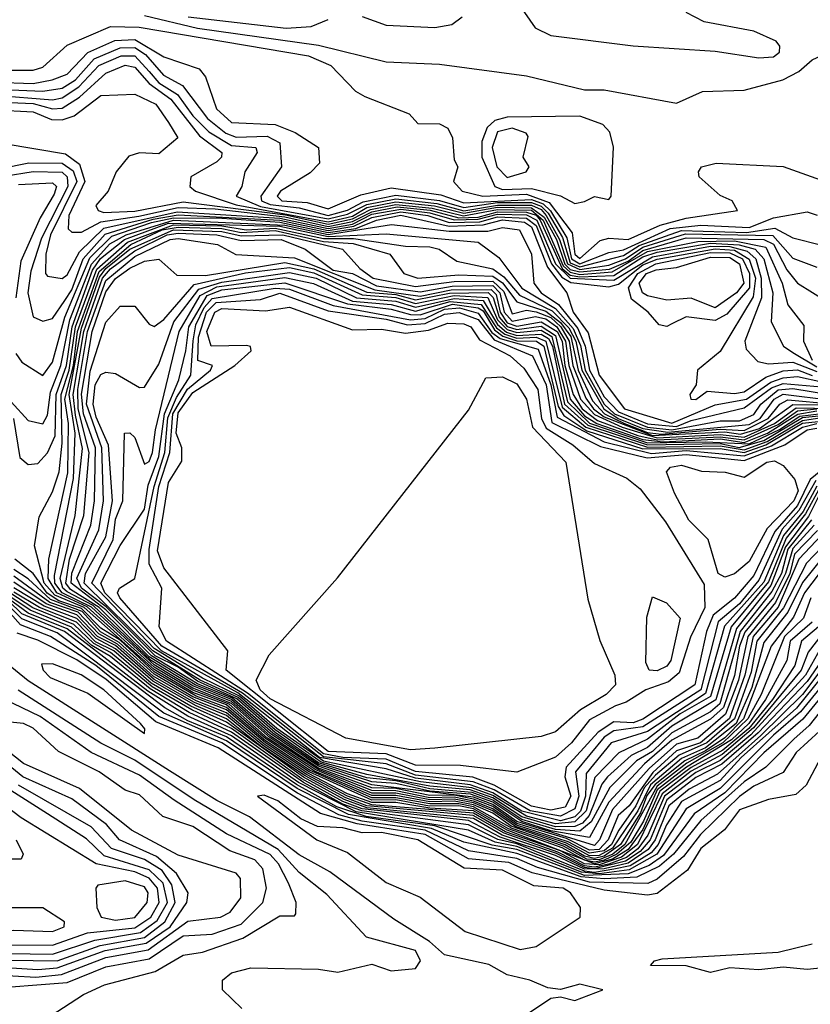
# Model space of a CAD drawing. Extents: x 2239805 to 2396427, y 665731 to 772158.
# Tile 112 of 256: x 2272267 to 2273901, y 732775 to 734809. Entities that reach past the tile are written whole.
import ezdxf

# ---------------------------------------------------------------- set-up
doc = ezdxf.new("R2010")
doc.units = 0

msp = doc.modelspace()

# ---------------------------------------------------------------- linework, layer by layer
at = {"layer": '0CON05XD'}
for points in [[(2272525, 734817.8), (2272635, 734792), (2272885, 734756.7), (2273025, 734722.2), (2273135, 734717.8), (2273315, 734693.1), (2273435, 734664.6), (2273475, 734664.4), (2273625, 734637.1), (2273678.8, 734661.2), (2273765, 734663.8), (2273844.6, 734685.4), (2273877.6, 734702.4), (2273905, 734726.7), (2273935, 734740), (2274085, 734738.8), (2274133, 734757), (2274165, 734762), (2274245, 734754.2), (2274335, 734774.4), (2274433.6, 734786.4), (2274440, 734795), (2274417.5, 734805), (2274128.3, 734858.3)], [(2273295, 734846.7), (2273332.6, 734792.6), (2273365, 734776.7), (2273535, 734755.2), (2273704.4, 734744.4), (2273795, 734730.5), (2273825, 734732.6), (2273837.9, 734742.1), (2273838.5, 734755), (2273830.5, 734765), (2273785, 734785.9), (2273682, 734805), (2273645, 734823.9)], [(2272615.7, 734815), (2272817.9, 734792.1), (2272870, 734795), (2272905, 734810)], [(2272975, 734815.8), (2273025, 734798.2), (2273125, 734793.3), (2273160.7, 734799.3), (2273181.8, 734815)], [(2272245, 734705.2), (2272295, 734705.3), (2272315, 734711.2), (2272365, 734756.8), (2272455, 734795.2), (2272514.2, 734794.2), (2272864, 734735), (2272910, 734715), (2272961.5, 734661.5), (2272980.9, 734650.9), (2273072.5, 734615), (2273090, 734595), (2273135, 734594.4), (2273152, 734585), (2273161.5, 734565), (2273165, 734520), (2273172.5, 734505), (2273163.8, 734475), (2273181.5, 734455), (2273224.8, 734444.8), (2273315, 734448.7), (2273361.7, 734431.7), (2273409.3, 734369.3), (2273414.9, 734325), (2273425, 734315.9), (2273466.9, 734353.1), (2273485, 734358.2), (2273525, 734354.9), (2273590.9, 734385), (2273645, 734399.5), (2273751.2, 734415), (2273740, 734435), (2273715, 734445.8), (2273672, 734485), (2273670, 734495), (2273676.7, 734505), (2273706.9, 734513.1), (2273845, 734505.8), (2273941.9, 734471.9)], [(2272215, 734680.5), (2272295, 734677.8), (2272334.6, 734685), (2272365, 734696.9), (2272408.1, 734741.9), (2272463.6, 734766.4), (2272505, 734768.7), (2272565, 734732.9), (2272637.9, 734707.9), (2272651, 734691), (2272674.1, 734625), (2272705, 734596.8), (2272795, 734592.8), (2272836.5, 734576.5), (2272884.5, 734545), (2272886.8, 734513.2), (2272867.3, 734492.7), (2272806.6, 734455), (2272799.2, 734445), (2272809.2, 734435), (2272861.4, 734431.4), (2272905, 734418.6), (2272972.6, 734447.4), (2273035, 734461.8), (2273137.5, 734447.5), (2273185, 734431.1), (2273325, 734438.1), (2273349.2, 734429.2), (2273364.4, 734414.4), (2273398.3, 734358.3), (2273407.7, 734315), (2273425, 734304.6), (2273485, 734328.2), (2273515, 734333.5), (2273611.8, 734378.2), (2273675, 734384.8), (2273775, 734379.9), (2273825, 734400), (2273895, 734412.6), (2273915.8, 734405.8)], [(2272215, 734666.1), (2272315, 734661.7), (2272355, 734667.7), (2272382.5, 734685), (2272421.3, 734728.7), (2272475, 734751), (2272505, 734751.6), (2272527.2, 734737.2), (2272564.5, 734695), (2272603.4, 734673.4), (2272655.5, 734605), (2272693.3, 734575), (2272715, 734566.9), (2272778.4, 734568.4), (2272804.7, 734555), (2272808.2, 734505), (2272765.5, 734445), (2272767.3, 734435), (2272785, 734427.5), (2272845, 734420.6), (2272905, 734404.8), (2272945, 734416), (2272977.1, 734432.9), (2273045, 734446.7), (2273135, 734436.1), (2273185, 734421.3), (2273255, 734431.5), (2273325, 734431.4), (2273345, 734424), (2273359.6, 734409.6), (2273389, 734359), (2273405, 734306.7), (2273425, 734298.4), (2273515, 734322), (2273547.5, 734342.5), (2273635, 734374), (2273769.6, 734369.6), (2273828.4, 734378.4), (2273865, 734358.4), (2273925, 734343.4)], [(2272215, 734653.1), (2272335, 734643.8), (2272355, 734647.6), (2272389.7, 734670.3), (2272431, 734715), (2272476.8, 734735), (2272505, 734734.9), (2272535, 734702.6), (2272555, 734679.1), (2272593.5, 734655), (2272625, 734610.7), (2272658, 734578), (2272705, 734549.7), (2272755.4, 734545), (2272758.4, 734535), (2272732.9, 734495), (2272726.5, 734465), (2272714.6, 734445), (2272765, 734423.2), (2272905, 734397.7), (2272945, 734407.2), (2272985, 734427.4), (2273045, 734439.1), (2273129.7, 734429.7), (2273185, 734414.3), (2273255, 734426.4), (2273325, 734425.8), (2273345, 734417.4), (2273355.7, 734405), (2273383.3, 734355), (2273399.7, 734305), (2273425, 734292.9), (2273485, 734302.3), (2273519.3, 734315), (2273555, 734339.2), (2273643.3, 734366.7), (2273823.7, 734363.7), (2273865, 734316.7), (2273915, 734297.8)], [(2272215, 734639.9), (2272295, 734636.4), (2272335, 734625.3), (2272355, 734626.8), (2272390.7, 734649.3), (2272445, 734699.2), (2272485, 734715.4), (2272505, 734711.3), (2272535, 734677.4), (2272579.3, 734645), (2272639.1, 734569.1), (2272685.2, 734535), (2272684.6, 734525), (2272675, 734516), (2272620.8, 734485), (2272619.2, 734465), (2272630.6, 734455), (2272715, 734426.6), (2272905, 734391.9), (2272955, 734403.7), (2272985, 734421), (2273045, 734432.9), (2273124.6, 734424.6), (2273185, 734409.3), (2273255, 734421.7), (2273325, 734420.7), (2273351.5, 734401.5), (2273376.7, 734355), (2273394.1, 734304.1), (2273405, 734292.9), (2273425, 734288.1), (2273486.1, 734293.9), (2273525, 734310.3), (2273555, 734332.8), (2273645, 734358.5), (2273805.1, 734354.9), (2273825.3, 734345.3), (2273852.8, 734292.8), (2273875, 734265.3), (2273936.7, 734226.7)], [(2272215, 734623.1), (2272295, 734618.8), (2272333.1, 734603.1), (2272355, 734602.5), (2272379.5, 734610.5), (2272435, 734652.7), (2272505, 734655.5), (2272548.8, 734635), (2272575, 734596.9), (2272594, 734565), (2272555, 734531.9), (2272515, 734534.6), (2272492.6, 734527.4), (2272466.9, 734495), (2272450, 734455), (2272424.8, 734425.2), (2272429.2, 734415), (2272441.3, 734411.3), (2272505, 734413.8), (2272605, 734433.1), (2272816.5, 734406.5), (2272905, 734386.9), (2272955, 734397.8), (2272992.5, 734417.5), (2273045, 734427.7), (2273120, 734420), (2273184.4, 734404.4), (2273255, 734417.3), (2273325, 734415.7), (2273349.4, 734395), (2273390.7, 734300.7), (2273405, 734287.4), (2273425, 734283.2), (2273491.9, 734288.1), (2273565, 734330.1), (2273668.6, 734351.4), (2273745, 734352.2), (2273809.3, 734339.3), (2273843, 734265), (2273855, 734220), (2273887.7, 734177.7), (2273887.1, 734145), (2273905, 734105.8)], [(2273415, 734429.6), (2273435, 734433.5), (2273455, 734443.8), (2273485, 734437.5), (2273490, 734445), (2273494.3, 734545.7), (2273486.7, 734576.7), (2273472.7, 734592.7), (2273425, 734610), (2273275, 734608.2), (2273249.1, 734600.9), (2273233.2, 734586.8), (2273222.5, 734557.5), (2273222.4, 734525), (2273249.1, 734465), (2273265, 734458.2), (2273325, 734460.8), (2273385.2, 734445.2), (2273415, 734429.6)], [(2273275, 734483.6), (2273313.8, 734495), (2273320, 734505), (2273308, 734525), (2273317.9, 734567.9), (2273314.3, 734575), (2273285, 734585.1), (2273255, 734577.7), (2273243.8, 734545), (2273253.3, 734505), (2273275, 734483.6)], [(2272235, 734553.8), (2272362.2, 734532.2), (2272391.1, 734511.1), (2272401.9, 734475), (2272368.7, 734405), (2272367.5, 734377.5), (2272375, 734370.6), (2272395, 734370.6), (2272435, 734392), (2272513.7, 734403.7), (2272595, 734421), (2272671.4, 734418.6), (2272815, 734402.1), (2272905, 734382.3), (2272955, 734392.2), (2272995, 734412.7), (2273047.3, 734422.7), (2273115.7, 734415.7), (2273175, 734400.2), (2273215, 734401.6), (2273255, 734412.7), (2273315, 734411.8), (2273335, 734405.3), (2273343.2, 734395), (2273388.5, 734295), (2273405, 734281.6), (2273425, 734277.9), (2273495, 734280.7), (2273555, 734319.1), (2273585, 734328.8), (2273695, 734347.9), (2273754.5, 734344.5), (2273787.6, 734335), (2273805.2, 734315.2), (2273824, 734245), (2273820.2, 734185), (2273845.9, 734135), (2273865, 734121.4), (2273915, 734091.9)], [(2272227.9, 734502.1), (2272286.3, 734513.7), (2272355, 734512.6), (2272377.4, 734497.4), (2272385.1, 734475), (2272330.8, 734365), (2272321.4, 734325), (2272320.6, 734285), (2272325, 734279.2), (2272355, 734274.4), (2272365, 734282), (2272390.6, 734329.4), (2272441.2, 734378.8), (2272592.4, 734412.4), (2272805, 734399.2), (2272905, 734378), (2272955, 734387), (2272995, 734407.2), (2273055, 734418.2), (2273115, 734410.1), (2273165.6, 734395.6), (2273215, 734396.9), (2273255, 734407.8), (2273315, 734406.5), (2273336.2, 734395), (2273374.8, 734304.8), (2273405, 734275.5), (2273495, 734271.4), (2273575, 734319.6), (2273695, 734341.7), (2273735, 734341), (2273771, 734331), (2273788.5, 734315), (2273800.1, 734275), (2273800.8, 734235), (2273765.9, 734145), (2273768.9, 734128.9), (2273793, 734103), (2273815, 734098.3), (2273865, 734101.6), (2273915, 734082.6)], [(2272235, 734486.1), (2272295, 734495.7), (2272355, 734494.6), (2272365.5, 734485), (2272366.9, 734465), (2272312.3, 734357.7), (2272290, 734290), (2272284.1, 734245), (2272295, 734195.6), (2272315, 734186.4), (2272335, 734191.8), (2272360.8, 734229.2), (2272375, 734251.3), (2272398.1, 734315), (2272443.9, 734366.1), (2272542.9, 734397.1), (2272595, 734406), (2272804.9, 734395.1), (2272905, 734373.8), (2272957.6, 734382.4), (2272995, 734400.5), (2273055, 734412.4), (2273110.6, 734405), (2273155, 734390.1), (2273218.3, 734391.7), (2273255, 734402.1), (2273315, 734399.6), (2273335, 734383.9), (2273366.4, 734305), (2273387.6, 734277.6), (2273406.4, 734266.4), (2273485, 734257.5), (2273505, 734263.2), (2273555, 734302.6), (2273585, 734314.6), (2273705, 734335.8), (2273745, 734332.9), (2273774.7, 734314.7), (2273788.1, 734275), (2273783, 734237), (2273715, 734123.8), (2273668, 734085), (2273665.8, 734055), (2273652.2, 734035), (2273654.3, 734025), (2273665, 734024.8), (2273688.4, 734041.6), (2273745, 734036.7), (2273765, 734040.5), (2273809.5, 734070.5), (2273845, 734083.7), (2273875, 734085.9), (2273905, 734074)], [(2272265, 734468.9), (2272335, 734472.2), (2272343.2, 734465), (2272338.7, 734448.7), (2272309.7, 734400.3), (2272269.9, 734310.1), (2272259.2, 734235)], [(2272249.8, 734019.8), (2272285, 733981.5), (2272315, 733974.6), (2272325, 733992), (2272330.6, 734039.4), (2272352.5, 734095), (2272370.7, 734189.3), (2272415.5, 734304.5), (2272453.7, 734346.3), (2272487.1, 734365), (2272585, 734394.8), (2272815.5, 734385), (2272905, 734365.7), (2273036, 734386), (2273155, 734372.3), (2273235, 734372.6), (2273265, 734379.7), (2273300, 734375), (2273325.3, 734324.7), (2273330, 734265), (2273345.2, 734245), (2273381.2, 734221.2), (2273421, 734171), (2273436, 734135), (2273444.7, 734085), (2273475, 734030.1), (2273505, 733999), (2273565, 733974.5), (2273625, 733968.5), (2273655, 733981.1), (2273765, 734007.5), (2273821.3, 734048.7), (2273845, 734057.7), (2273940.5, 734049.5)], [(2272254.4, 733985), (2272267.7, 733905), (2272285, 733890), (2272305, 733892.5), (2272325, 733914.4), (2272340.7, 733949.3), (2272342.6, 734035), (2272363.7, 734095), (2272375.7, 734175), (2272418, 734292), (2272434.4, 734315.6), (2272484, 734355), (2272575, 734388.6), (2272776.5, 734383.5), (2272805, 734382.7), (2272905, 734361.1), (2273025, 734366.8), (2273215, 734349.6), (2273257.7, 734317.7), (2273305, 734254.9), (2273375, 734212.4), (2273411.3, 734171.3), (2273426.5, 734136.5), (2273436.2, 734085), (2273475, 734014.8), (2273496.9, 733995), (2273565, 733967.2), (2273615, 733961.7), (2273715, 733980.7), (2273755, 733980.7), (2273785, 733993.4), (2273799.2, 734015), (2273835, 734044.5), (2273865, 734047), (2273945, 734034.2)], [(2272259.5, 734119.5), (2272271.9, 734101.9), (2272315, 734074.4), (2272335, 734101.5), (2272360.6, 734195), (2272412.5, 734317.5), (2272458, 734362), (2272539.8, 734390.2), (2272585, 734400), (2272685, 734399.3), (2272805, 734391), (2272905, 734369.8), (2272962.1, 734377.9), (2273004.5, 734395), (2273055, 734405.4), (2273155, 734382.7), (2273225, 734385.7), (2273265, 734395.5), (2273310.8, 734390.8), (2273325, 734381.7), (2273358.1, 734298.1), (2273398.2, 734245), (2273411.1, 734205), (2273442, 734162), (2273464.9, 734075), (2273517.1, 734005), (2273615, 733975.9), (2273705, 734013.8), (2273769.8, 734025), (2273819.8, 734060.2), (2273845, 734069.4), (2273875, 734071.8), (2273925, 734060.8)], [(2273455, 733076), (2273435, 733081.2), (2273394.4, 733104.4), (2273282.8, 733142.8), (2273245, 733169.9), (2273205, 733187), (2273165.6, 733194.4), (2273115, 733193.2), (2273045, 733206.5), (2272995, 733206.3), (2272876.7, 733256.7), (2272775, 733324.1), (2272695, 733393.5), (2272625, 733419.4), (2272545, 733467), (2272400.5, 733595), (2272340.1, 733620.1), (2272317.8, 733645), (2272297.7, 733722.3), (2272307.7, 733782.3), (2272335, 733833.8), (2272349, 733875), (2272355.3, 733934.7), (2272352.6, 734035), (2272369.3, 734085), (2272382.8, 734175), (2272426.4, 734293.6), (2272490.3, 734349.7), (2272585, 734385.5), (2272685, 734383.7), (2272735, 734375.5), (2272795, 734378.9), (2272895, 734357.1), (2272957.3, 734357.3), (2273065, 734341.4), (2273115, 734340.2), (2273134.4, 734335), (2273170.6, 734310.6), (2273245, 734294.4), (2273267.9, 734277.9), (2273300.3, 734240.3), (2273368.1, 734208.1), (2273402.4, 734172.4), (2273416.7, 734145), (2273428.8, 734085), (2273474.4, 734005), (2273504.1, 733985), (2273555, 733964.5), (2273606.9, 733956.9), (2273775, 733972.6), (2273797.9, 733985), (2273826.5, 734025), (2273845, 734035.4), (2273945, 734023.3)], [(2273445, 733081.9), (2273397.6, 733107.6), (2273292.3, 733142.3), (2273245, 733174.6), (2273205, 733190.9), (2273165, 733198.7), (2273115, 733197.5), (2273045, 733211.2), (2272995, 733211.5), (2272879.1, 733259.1), (2272779.6, 733325), (2272700, 733395), (2272625, 733423.8), (2272545, 733471.7), (2272406.5, 733596.5), (2272344.1, 733625), (2272326.2, 733655), (2272327.1, 733695), (2272366.9, 733873.1), (2272368.1, 733975), (2272360.2, 734025), (2272378.3, 734095), (2272387, 734165), (2272431.2, 734288.8), (2272496.9, 734345), (2272561.6, 734375), (2272595, 734380.7), (2272685, 734378.1), (2272725, 734369.5), (2272795, 734373.7), (2272895, 734350.8), (2272956.8, 734346.8), (2273032.5, 734325), (2273061.1, 734285), (2273090, 734275), (2273175, 734282.3), (2273245, 734279.4), (2273265.4, 734265.4), (2273295, 734226.2), (2273355, 734207.1), (2273385, 734183.9), (2273406.2, 734155), (2273421.3, 734085), (2273451.5, 734021.5), (2273476, 733995), (2273517.1, 733975), (2273565, 733956.4), (2273593, 733953), (2273715, 733963.3), (2273765, 733960.5), (2273814, 733985), (2273838.4, 734015), (2273855, 734024.1), (2273945, 734015.6)], [(2273445, 733087.1), (2273400.9, 733110.9), (2273294.3, 733145), (2273245, 733179.1), (2273205, 733194.8), (2273165, 733202.8), (2273115, 733201.8), (2273045, 733216), (2272995, 733216.9), (2272885, 733259.8), (2272785, 733325.3), (2272705, 733396.3), (2272625, 733428.3), (2272545, 733476.4), (2272415.4, 733595.4), (2272354.9, 733625), (2272340.1, 733645), (2272339, 733661), (2272378.6, 733861.4), (2272381.7, 733955), (2272369.8, 734035), (2272395, 734172.3), (2272432.4, 734277.6), (2272445, 734295.6), (2272495, 734335), (2272585.1, 734375.1), (2272685, 734371.5), (2272725, 734362.5), (2272811.3, 734365), (2272934.5, 734335), (2272970, 734295), (2272998.1, 734275), (2273085, 734258.4), (2273165, 734268.7), (2273245, 734269.1), (2273267.7, 734247.7), (2273285, 734201.8), (2273315, 734209.1), (2273335, 734206), (2273365, 734194.2), (2273385.5, 734175), (2273402.9, 734145), (2273410.4, 734095), (2273437.4, 734027.4), (2273453.4, 734005), (2273475, 733988.5), (2273575, 733950.2), (2273725, 733957.7), (2273757.2, 733952.8), (2273796.5, 733965), (2273865.4, 734014.6), (2273985, 734012.9)], [(2273445, 733093.4), (2273397.2, 733117.2), (2273295, 733148.6), (2273245, 733183.6), (2273205, 733198.9), (2273165, 733207), (2273115, 733206.1), (2273045, 733221), (2272995, 733222.5), (2272883.8, 733263.8), (2272785, 733329.8), (2272705, 733400.6), (2272625, 733432.8), (2272539.3, 733485), (2272418.8, 733598.8), (2272365, 733626.9), (2272356.1, 733635), (2272350.7, 733655), (2272382.1, 733785), (2272397, 733923), (2272382.5, 733992.5), (2272378, 734035), (2272399.9, 734165), (2272438.7, 734275), (2272455, 734294.6), (2272505, 734331.7), (2272571.8, 734365), (2272595, 734368.2), (2272675, 734364.5), (2272725, 734353.3), (2272807.8, 734355), (2272857.5, 734335), (2272915, 734292.1), (2272955, 734284.8), (2273005, 734259.4), (2273095, 734247.1), (2273161.1, 734258.9), (2273245, 734260), (2273259.9, 734245), (2273268.9, 734205), (2273285, 734186.3), (2273333.7, 734196.3), (2273355, 734191.1), (2273377.4, 734175), (2273395.6, 734145), (2273402.3, 734095), (2273426.1, 734025), (2273455, 733993.4), (2273512.8, 733967.2), (2273585, 733945.1), (2273715, 733952.3), (2273765, 733947.1), (2273827.3, 733975), (2273872.5, 734007.5), (2273985, 734005.4)], [(2273455, 733103.1), (2273295, 733152.5), (2273245, 733188), (2273205, 733202.9), (2272995, 733228.4), (2272885, 733266.7), (2272785, 733334.4), (2272705, 733405), (2272629.9, 733435), (2272535, 733493.2), (2272431.2, 733595), (2272371.9, 733631.9), (2272362.3, 733645), (2272370.5, 733695), (2272399.8, 733785), (2272411, 733915), (2272388.1, 734005), (2272387.3, 734045), (2272407.4, 734165), (2272445, 734270.4), (2272505, 734320.1), (2272578.2, 734355), (2272595, 734357), (2272675.8, 734345), (2272713.9, 734323.9), (2272835, 734317.3), (2273001.2, 734251.2), (2273095, 734238.3), (2273158.9, 734251.1), (2273242, 734252), (2273251.8, 734241.8), (2273260.3, 734205), (2273275, 734183.3), (2273295, 734176.3), (2273345, 734185), (2273377.9, 734165), (2273388.2, 734145), (2273394, 734095), (2273411.4, 734035), (2273429.9, 734005), (2273461.4, 733981.4), (2273545, 733950.1), (2273585, 733941.1), (2273715, 733947.6), (2273765, 733941.4), (2273835, 733972.8), (2273875, 734001), (2273915, 734005.4)], [(2273605, 734175.3), (2273588.7, 734178.7), (2273566.2, 734205), (2273531.6, 734231.6), (2273525.8, 734255), (2273544.7, 734285), (2273582, 734305), (2273695, 734328), (2273735, 734327.7), (2273761.1, 734315), (2273775.8, 734285), (2273775.4, 734255), (2273729.1, 734200.9), (2273705, 734187.7), (2273645, 734195.5), (2273615, 734180.8), (2273605, 734175.3)], [(2273445, 733119.9), (2273365, 733133.1), (2273305, 733152.7), (2273245, 733192.3), (2273198.8, 733208.8), (2273115.2, 733215.2), (2273045, 733231.3), (2272995, 733234.4), (2272885, 733270.2), (2272790.4, 733335), (2272707.4, 733407.4), (2272635, 733437.3), (2272539.5, 733495), (2272445, 733589.7), (2272373.8, 733645), (2272375, 733665.9), (2272414.5, 733765), (2272421.7, 733815), (2272424.2, 733925), (2272399.3, 733995), (2272394.7, 734035.3), (2272417.2, 734165), (2272445, 734247), (2272465, 734274.6), (2272495, 734296.2), (2272525, 734310.2), (2272554.6, 734314.6), (2272591.8, 734281.8), (2272651.1, 734281.1), (2272815, 734308), (2272875, 734294.6), (2272985, 734246.5), (2273045, 734241.8), (2273085, 734230.7), (2273155.9, 734244.1), (2273235.7, 734245.7), (2273245.6, 734235.6), (2273258.1, 734195), (2273275, 734175.4), (2273295, 734169.3), (2273345, 734175.9), (2273375, 734157.1), (2273405, 734025), (2273435, 733991), (2273460.3, 733975), (2273555, 733942.1), (2273597.1, 733937.1), (2273715, 733943), (2273765, 733935.9), (2273812.6, 733955), (2273875.5, 733994.5), (2273915, 734001.1)], [(2273705, 734213.9), (2273655, 734234.3), (2273605, 734230), (2273565, 734238.5), (2273554.2, 734245), (2273547.4, 734265), (2273562.6, 734285), (2273582.7, 734292.7), (2273625, 734297.6), (2273695, 734318.6), (2273735, 734318.1), (2273755.2, 734305), (2273763.9, 734265), (2273748.8, 734245), (2273705, 734213.9)], [(2273425, 733132.8), (2273375, 733136), (2273305, 733157.1), (2273245, 733196.8), (2273202.3, 733212.3), (2273115, 733220.3), (2273045, 733236.6), (2272985, 733242.9), (2272885, 733273.7), (2272795, 733336.5), (2272716, 733406), (2272635, 733442.5), (2272595, 733471.2), (2272546.9, 733495), (2272445.9, 733595.9), (2272395.1, 733635), (2272385, 733655.3), (2272430.9, 733755), (2272440.6, 733815), (2272436.8, 733925), (2272405.1, 734015), (2272413, 734083), (2272445, 734184.5), (2272475, 734217.1), (2272505, 734217.5), (2272535, 734180), (2272545, 734175.6), (2272565, 734189.8), (2272627.7, 734262.3), (2272733.7, 734286.3), (2272825, 734297.2), (2272875, 734286.3), (2272975, 734241.2), (2273045, 734235.2), (2273085, 734223), (2273165, 734239.3), (2273235, 734235.1), (2273255, 734189.2), (2273275, 734169), (2273295, 734162.9), (2273345, 734167.7), (2273367.3, 734155), (2273399.5, 734019.5), (2273445, 733975.6), (2273565.2, 733935.2), (2273685, 733937), (2273775, 733933.2), (2273837.4, 733962.6), (2273879.7, 733990.3), (2273925, 733996)], [(2273375, 733141.7), (2273305, 733162.1), (2273245, 733201.5), (2273198, 733218), (2273115, 733225.5), (2272985, 733249.8), (2272890.6, 733275), (2272795, 733342.1), (2272718.6, 733408.6), (2272640.5, 733445), (2272542.5, 733505), (2272400.7, 733645), (2272403.3, 733665), (2272445, 733740.7), (2272458.7, 733815), (2272450.5, 733930.5), (2272425, 733988.1), (2272419.4, 734015), (2272423.2, 734055), (2272435, 734076), (2272445, 734081.2), (2272465, 734078.5), (2272515, 734049.5), (2272525, 734050.4), (2272555, 734097.6), (2272585.7, 734185), (2272637.3, 734252.7), (2272685, 734267), (2272825, 734287), (2272880, 734275), (2272963.3, 734235), (2273045, 734227.6), (2273085, 734215.3), (2273165, 734233.6), (2273225, 734229.2), (2273255, 734179.3), (2273273.6, 734163.6), (2273295, 734157.1), (2273345, 734159.8), (2273360.5, 734150.5), (2273368.4, 734135), (2273393.4, 734015), (2273441.4, 733971.4), (2273565, 733930.7), (2273715, 733933.9), (2273754.4, 733925.6), (2273805, 733940.1), (2273885, 733987.1), (2273925, 733991.6)], [(2273375, 733147.7), (2273315, 733163.8), (2273245, 733206.4), (2273202, 733222), (2273095.6, 733234.4), (2272895, 733277.1), (2272798.5, 733345), (2272721.3, 733411.3), (2272645, 733448.5), (2272545, 733510.3), (2272416.5, 733645), (2272460.1, 733735), (2272465, 733777.5), (2272480.1, 733815), (2272484, 733955), (2272495, 733955.7), (2272505, 733945.8), (2272525, 733891.1), (2272535, 733896.2), (2272542, 733915), (2272548, 733962), (2272596.6, 734165), (2272640.2, 734239.8), (2272675, 734257.1), (2272815, 734276.4), (2272874.2, 734264.2), (2272955, 734228), (2273035, 734220.7), (2273085, 734207.3), (2273157.2, 734227.2), (2273220.8, 734220.8), (2273252.9, 734172.9), (2273269.8, 734159.8), (2273295, 734151.3), (2273335, 734153.4), (2273355, 734145), (2273388.8, 734008.8), (2273437.3, 733967.3), (2273565, 733926.2), (2273715, 733928.9), (2273765, 733920.7), (2273812, 733938), (2273885, 733981.4), (2273925, 733987.2)], [(2273385, 733154.2), (2273305, 733173.7), (2273245, 733212.1), (2273198.6, 733228.6), (2273085, 733241.9), (2273025, 733261.2), (2272887, 733285), (2272718.2, 733418.2), (2272560.6, 733505), (2272443.4, 733625), (2272435, 733645.2), (2272475, 733723.1), (2272525, 733798.3), (2272532.7, 733847.3), (2272555, 733906.7), (2272566.2, 733995), (2272596.3, 734065), (2272610.5, 734125), (2272616.6, 734175), (2272655, 734239.6), (2272685, 734250.9), (2272815, 734265.7), (2272945, 734222.2), (2273035, 734211.3), (2273075, 734200), (2273095, 734199.2), (2273161.5, 734221.5), (2273215, 734214.1), (2273225, 734207.6), (2273248.7, 734168.7), (2273265.7, 734155.7), (2273295, 734145.6), (2273335.3, 734145.3), (2273350.6, 734135), (2273380.1, 734010.1), (2273391.7, 733991.7), (2273439.6, 733959.6), (2273555, 733922.8), (2273715, 733923.5), (2273765, 733915.4), (2273809.4, 733930.6), (2273885, 733975.4), (2273930.5, 733980.5)], [(2273385, 733163.8), (2273322.6, 733175), (2273248, 733218), (2273204.3, 733234.3), (2273085, 733248.7), (2273025, 733271.5), (2272895, 733286.3), (2272728, 733418), (2272561.1, 733515), (2272474.3, 733615), (2272469.7, 733625), (2272473.3, 733635), (2272505.3, 733654.7), (2272545, 733845), (2272567.4, 733915), (2272573.5, 733986.5), (2272591.2, 734028.8), (2272620.8, 734075), (2272625.5, 734145.5), (2272631, 734179), (2272648.4, 734215), (2272665, 734233.2), (2272795, 734254.4), (2272825, 734252.4), (2272915, 734218.6), (2273075, 734189.2), (2273105, 734191.9), (2273145, 734211), (2273176.2, 734213.8), (2273215, 734203.3), (2273243.3, 734163.3), (2273260.3, 734150.3), (2273338.7, 734128.7), (2273365.4, 734055), (2273378, 733988), (2273475, 733937.3), (2273572.9, 733912.9), (2273645, 733919.2), (2273765, 733907.9), (2273821.3, 733928.7), (2273885, 733967.3), (2273915, 733975.3)], [(2273365, 733175.8), (2273325, 733184.6), (2273247.7, 733227.7), (2273204, 733244), (2273085, 733256), (2273025, 733281.4), (2272935.2, 733284.8), (2272895, 733292.5), (2272737.9, 733417.9), (2272571, 733525), (2272555.4, 733555), (2272560.8, 733635), (2272535, 733684.6), (2272534.6, 733714.6), (2272555, 733844.7), (2272577.8, 733915), (2272583.9, 733995), (2272614, 734046), (2272661.8, 734085), (2272665.4, 734095), (2272635.1, 734105.1), (2272636.5, 734153.5), (2272653.5, 734205), (2272673, 734225), (2272765, 734231.4), (2272805, 734244), (2272905, 734208.1), (2273025, 734190.8), (2273068.8, 734178.8), (2273105, 734181.4), (2273145, 734201.2), (2273175.8, 734204.2), (2273215, 734190.1), (2273247.9, 734147.9), (2273327, 734115), (2273355.1, 734055), (2273366.9, 733976.9), (2273467.8, 733927.8), (2273564.3, 733904.3), (2273645, 733910.8), (2273765, 733898.3), (2273848.9, 733931.1), (2273895, 733961.9), (2273915, 733965.3)], [(2273295, 733254.5), (2273178.4, 733268.4), (2273085, 733268.7), (2273025, 733292.7), (2272905, 733297.1), (2272694.3, 733465), (2272697.5, 733505), (2272565, 733676.8), (2272551.8, 733711.8), (2272575, 733852.9), (2272602.5, 733897.5), (2272602.3, 733925), (2272590.7, 733955), (2272595, 733996.8), (2272625, 734039), (2272712.1, 734095), (2272746, 734125), (2272744.4, 734134.4), (2272736.2, 734136.2), (2272663.1, 734135), (2272654.1, 734165), (2272670.3, 734205), (2272685, 734212.5), (2272775, 734207.5), (2272825, 734215.5), (2272955, 734168.6), (2273015, 734170), (2273065, 734161.6), (2273112.2, 734167.8), (2273152.4, 734182.4), (2273185, 734180.6), (2273200, 734175), (2273217.9, 734147.9), (2273281.2, 734115), (2273309.1, 734089.1), (2273338.4, 734045), (2273345.8, 733985), (2273355.1, 733965.1), (2273410.7, 733930.7), (2273455, 733892.3), (2273522, 733862), (2273550, 733840), (2273601.9, 733771.9), (2273682.3, 733642.3), (2273683.6, 733595), (2273653.8, 733533.8), (2273630.1, 733459.9), (2273608.6, 733441.4), (2273561.1, 733425), (2273521, 733399), (2273498.4, 733391.6), (2273445, 733362.4), (2273407.8, 733315), (2273375, 733285.8), (2273295, 733254.5)], [(2273075, 733300.7), (2272941.2, 733325), (2272785, 733406), (2272764.2, 733425), (2272756.2, 733445), (2272783.2, 733496.8), (2272923.9, 733656.1), (2273195, 734002.5), (2273230.8, 734069.2), (2273265, 734071.1), (2273295, 734057.3), (2273314.7, 734025), (2273327.4, 733967.4), (2273396.2, 733895), (2273441.7, 733611.7), (2273466.5, 733526.5), (2273497.1, 733455), (2273498.9, 733435), (2273479.6, 733415), (2273426.4, 733383.6), (2273375, 733338.1), (2273345, 733328.2), (2273125, 733304.4), (2273075, 733300.7)], [(2273725, 733657.5), (2273710.8, 733665), (2273690, 733735), (2273650, 733775), (2273620.8, 733830.8), (2273604.4, 733875), (2273612.2, 733885), (2273635, 733888.8), (2273676.7, 733876.7), (2273725.7, 733874.3), (2273765, 733864.4), (2273811.4, 733895), (2273827.6, 733897.6), (2273845, 733888.2), (2273869.2, 733859.2), (2273876.1, 733836.1), (2273867.6, 733815), (2273812, 733758), (2273775, 733689.7), (2273745, 733664.7), (2273725, 733657.5)], [(2273945.3, 733895), (2273900.8, 733859.2), (2273875, 733805.4), (2273828.1, 733751.9), (2273785, 733660.9), (2273745, 733614), (2273700.7, 733579.3), (2273686.9, 733545), (2273662.8, 733435), (2273555, 733363.9), (2273535, 733356.6), (2273495, 733358.6), (2273462.9, 733337.1), (2273396.9, 733265), (2273394, 733245), (2273406.6, 733205), (2273395, 733182.3), (2273365, 733175.8)], [(2273913, 733857), (2273877.5, 733795), (2273843.1, 733756.9), (2273795, 733651.3), (2273755, 733602.3), (2273711, 733565), (2273675.3, 733424.7), (2273555, 733348.4), (2273495, 733340), (2273475, 733327.1), (2273415.9, 733255), (2273423, 733205), (2273415, 733178.5), (2273385, 733163.8)], [(2273922.6, 733845), (2273891.7, 733788.3), (2273851.6, 733738.4), (2273815, 733647.7), (2273737.6, 733555), (2273695, 733411.1), (2273632.4, 733375), (2273565, 733322.6), (2273505.3, 733294.7), (2273456.3, 733243.7), (2273438.4, 733175), (2273415, 733151.9), (2273375, 733147.7)], [(2273914.6, 733845.4), (2273886.5, 733793.5), (2273846.1, 733743.9), (2273805, 733647.4), (2273723.7, 733556.3), (2273685, 733417.2), (2273565, 733338.3), (2273489.8, 733315), (2273438.3, 733251.7), (2273436.8, 733205), (2273426.3, 733173.7), (2273415, 733162), (2273385, 733154.2)], [(2273923.8, 733835), (2273897.5, 733782.5), (2273849.8, 733720.2), (2273819.8, 733640.2), (2273748.7, 733551.3), (2273705.8, 733404.2), (2273615, 733349.8), (2273565, 733305.6), (2273531.2, 733288.8), (2273482.3, 733245), (2273470.2, 733229.8), (2273444.2, 733165), (2273430.7, 733149.3), (2273415, 733142.3), (2273375, 733141.7)], [(2273904.1, 733775.9), (2273854.9, 733715.1), (2273841.7, 733665), (2273822, 733628), (2273756.4, 733545), (2273714.1, 733395.9), (2273695, 733379.3), (2273615, 733335.8), (2273575, 733297.2), (2273542.3, 733277.7), (2273486.9, 733223.1), (2273448.4, 733151.6), (2273425, 733132.8)], [(2273909.6, 733765), (2273865, 733716.7), (2273850.2, 733665), (2273825, 733615.5), (2273766.3, 733543.7), (2273755.2, 733515), (2273745, 733454.1), (2273721.9, 733388.1), (2273695, 733363.9), (2273615, 733320.5), (2273558.4, 733271.6), (2273485, 733192.5), (2273445, 733119.9)], [(2273925, 733744.9), (2273877.4, 733695), (2273835, 733595.5), (2273783.2, 733535), (2273766.4, 733455), (2273734.4, 733365.6), (2273674.7, 733315), (2273625, 733298.3), (2273575.8, 733254.2), (2273527, 733185), (2273503.9, 733165), (2273483.9, 733115), (2273465, 733094.8), (2273445, 733093.4)], [(2273916.3, 733753.7), (2273868.8, 733705), (2273859, 733665), (2273829.6, 733605), (2273772, 733535), (2273752.9, 733445), (2273725.9, 733374.1), (2273668.8, 733325), (2273625, 733312.3), (2273568, 733262), (2273492.7, 733177.3), (2273466, 733115), (2273455, 733103.1)], [(2273925, 733719.3), (2273893.3, 733686.7), (2273846.2, 733593.8), (2273790.7, 733525), (2273778.9, 733461.1), (2273745, 733364.6), (2273687.7, 733315), (2273630.3, 733289.7), (2273581.7, 733248.3), (2273558, 733222), (2273540.9, 733185), (2273505.8, 733135), (2273490.6, 733105), (2273475, 733092.3), (2273445, 733087.1)], [(2273465, 733073.5), (2273439.4, 733075), (2273391.4, 733101.4), (2273285, 733138.2), (2273205, 733183), (2273175, 733189.2), (2273115, 733188.9), (2273045, 733201.8), (2272995, 733201.4), (2272867.9, 733257.9), (2272775, 733319.6), (2272695, 733388.5), (2272631.7, 733411.7), (2272545, 733462.1), (2272475, 733527), (2272435, 733552), (2272395, 733593), (2272348.3, 733608.3), (2272324.3, 733624.3), (2272295, 733665.1), (2272257, 733695)], [(2273933.6, 733706.4), (2273885, 733646.6), (2273854.9, 733585.1), (2273805, 733522.6), (2273780.2, 733429.8), (2273748.2, 733355), (2273684.8, 733305), (2273635, 733282.8), (2273571.4, 733228.6), (2273545, 733174.4), (2273492.5, 733097.5), (2273465, 733082.2), (2273445, 733081.9)], [(2273935, 733685.1), (2273889.2, 733625), (2273866.7, 733575), (2273820.3, 733515), (2273763.4, 733365), (2273725, 733325.8), (2273685, 733298.3), (2273641.7, 733278.3), (2273580.6, 733229.4), (2273563.5, 733206.5), (2273550.7, 733170.7), (2273509.2, 733105), (2273475, 733081), (2273455, 733076)], [(2273455, 733068.6), (2273435, 733072.7), (2273388.5, 733098.5), (2273277.5, 733137.5), (2273205, 733178.8), (2273175, 733184.9), (2273114.6, 733184.6), (2273045, 733197.1), (2272995, 733196.5), (2272865.4, 733255.4), (2272775, 733315.2), (2272695, 733383.3), (2272625, 733410.5), (2272545, 733457), (2272472.7, 733522.7), (2272434.5, 733544.5), (2272396.2, 733586.2), (2272331.1, 733611.1), (2272285, 733654.2), (2272255, 733673.4)], [(2273455, 733064.9), (2273274.7, 733134.7), (2273205, 733174.6), (2273115, 733179.9), (2273045, 733192.2), (2272995, 733191.9), (2272945, 733209.9), (2272862.7, 733252.7), (2272772.5, 733312.5), (2272695, 733377.5), (2272632.2, 733402.2), (2272543.1, 733453.1), (2272469.2, 733519.2), (2272430.6, 733540.6), (2272388.1, 733585), (2272329.6, 733605), (2272255, 733659.7)], [(2273435, 733041.2), (2273295, 733094.5), (2273243.5, 733103.5), (2273125, 733143.4), (2272983.3, 733163.3), (2272923, 733183), (2272839.2, 733229.2), (2272695, 733327.8), (2272615, 733360.8), (2272567.5, 733387.5), (2272359.6, 733545), (2272271.9, 733581.9), (2272216.2, 733635)], [(2273465, 733062.8), (2273435, 733065.1), (2273385, 733091.7), (2273271.6, 733131.6), (2273205, 733169.7), (2272995, 733187.4), (2272945, 733204.9), (2272859.9, 733249.9), (2272769.8, 733309.8), (2272695, 733371.4), (2272628.8, 733398.8), (2272545, 733446.3), (2272465, 733516.3), (2272428.3, 733535), (2272385, 733579.9), (2272322.2, 733602.2), (2272255, 733646.9)], [(2273455, 733058.1), (2273435, 733061.3), (2273379.6, 733089.6), (2273268.3, 733128.3), (2273204.2, 733165), (2272985, 733185.3), (2272941.4, 733201.4), (2272857, 733247), (2272766.9, 733306.9), (2272695, 733364.9), (2272631.8, 733391.8), (2272542.3, 733442.3), (2272465, 733509.6), (2272425, 733530.6), (2272385, 733572.4), (2272317.6, 733597.6), (2272255, 733635.3)], [(2273920.7, 733339.3), (2273872.5, 733295), (2273845, 733253.7), (2273785, 733225.6), (2273755, 733204), (2273674.2, 733125.8), (2273639.4, 733080.6), (2273585, 733033.7), (2273565.5, 733024.5), (2273445, 733027.3), (2273337.5, 733057.5), (2273295, 733076.5), (2273195, 733092.2), (2273105, 733134.8), (2272975, 733153.6), (2272926.6, 733166.6), (2272841.1, 733211.1), (2272684.7, 733315), (2272555, 733369.5), (2272424.9, 733475), (2272330.7, 733535), (2272269.2, 733559.2), (2272209.3, 733625)], [(2273475, 733034.4), (2273428.1, 733038.1), (2273295, 733086.4), (2273185, 733110), (2273118.4, 733138.4), (2272946.8, 733166.8), (2272840.7, 733220.7), (2272695, 733319), (2272565, 733376.6), (2272345, 733542.6), (2272271.4, 733571.4), (2272215, 733626.9)], [(2273465, 733044.2), (2273428.2, 733048.2), (2273295, 733101), (2273250, 733110), (2273195.1, 733134.9), (2272962.9, 733172.9), (2272843.4, 733233.4), (2272705, 733329.9), (2272615, 733370.2), (2272532.2, 733422.2), (2272365, 733551), (2272285, 733583.1), (2272243.2, 733613.2)], [(2273455, 733047.2), (2273435, 733049.9), (2273295, 733106.8), (2273255.6, 733115.6), (2273195, 733145.7), (2272974.5, 733174.5), (2272935, 733188.6), (2272853.5, 733233.5), (2272705, 733337.4), (2272617.7, 733377.7), (2272536.9, 733426.9), (2272455, 733493.7), (2272416.2, 733516.2), (2272374.3, 733554.3), (2272289.2, 733589.2), (2272245, 733619)], [(2273435, 733053.8), (2273375, 733082.7), (2273260.4, 733120.4), (2273195, 733154.4), (2272975, 733178.9), (2272935, 733194), (2272850.6, 733240.6), (2272705, 733344.6), (2272623.1, 733383.1), (2272541, 733431), (2272455, 733502), (2272420.3, 733520.3), (2272379.4, 733559.4), (2272294.3, 733594.3), (2272246.6, 733625)], [(2273455, 733054.6), (2273435, 733057.6), (2273376.7, 733086.7), (2273264.7, 733124.7), (2273205, 733158.5), (2272985, 733180.8), (2272937.9, 733197.9), (2272853.9, 733243.9), (2272695, 733357.9), (2272621.1, 733391.1), (2272538.8, 733438.8), (2272461.6, 733505), (2272424.2, 733524.2), (2272384.6, 733564.6), (2272308, 733595), (2272255, 733626.2)], [(2273902.7, 733615), (2273887, 733573), (2273848.1, 733535), (2273800, 733415), (2273772.5, 733365), (2273720.9, 733315), (2273646.5, 733273.5), (2273584.6, 733225.4), (2273517.8, 733105), (2273493.4, 733085), (2273465, 733073.5)], [(2273585, 733463.8), (2273568, 733465), (2273561.3, 733481.3), (2273563.3, 733575), (2273575, 733616.7), (2273604.3, 733604.3), (2273632.7, 733572.7), (2273612.9, 733485), (2273605, 733473.4), (2273585, 733463.8)], [(2273953.6, 733565), (2273891.4, 733455), (2273778.6, 733331.4), (2273715, 733279), (2273665, 733254.1), (2273600.2, 733205), (2273565.6, 733124.4), (2273545, 733096), (2273521.6, 733078.4), (2273485, 733064.6), (2273455, 733058.1)], [(2273905, 733564.8), (2273859.9, 733525), (2273853.2, 733485), (2273809, 733405), (2273774.3, 733355), (2273738.7, 733321.3), (2273645.2, 733265), (2273585, 733218), (2273556.8, 733153.2), (2273530.1, 733109.9), (2273501.8, 733085), (2273475, 733072.6), (2273455, 733068.6)], [(2273918.1, 733555), (2273882.9, 733525), (2273869.3, 733475), (2273823.2, 733405), (2273774.3, 733345), (2273720.3, 733299.7), (2273655, 733264.3), (2273590.6, 733215), (2273555, 733135.8), (2273525, 733095), (2273492.5, 733075), (2273455, 733064.9)], [(2273928.5, 733295), (2273892.5, 733227.5), (2273871.4, 733208.6), (2273815, 733197.8), (2273755, 733176.6), (2273724.3, 733135.7), (2273675, 733096.9), (2273647.6, 733052.4), (2273585, 733004.1), (2273565, 733000.3), (2273475, 733010.9), (2273326.7, 733046.7), (2273278, 733068), (2273195, 733075.8), (2273105, 733125.7), (2272965, 733147.5), (2272889.3, 733169.3), (2272677.4, 733305), (2272548.4, 733358.4), (2272446, 733446), (2272385, 733486.5), (2272305, 733527.6), (2272262, 733542)], [(2273925, 733538.9), (2273897.2, 733502.8), (2273882.7, 733465), (2273784.1, 733345.9), (2273719.1, 733290.9), (2273655, 733256.4), (2273595, 733210.1), (2273544.1, 733105), (2273510.9, 733079.1), (2273465, 733062.8)], [(2273960.2, 733515), (2273885.2, 733415), (2273799.4, 733330.6), (2273709.7, 733250.3), (2273650.9, 733219.1), (2273609.2, 733185), (2273580.5, 733115), (2273566.4, 733095), (2273525, 733066.5), (2273475, 733054.6), (2273435, 733053.8)], [(2274009.6, 733515), (2273886.1, 733363.9), (2273805.5, 733294.5), (2273725, 733212.2), (2273661.4, 733168.6), (2273597.7, 733082.3), (2273568.1, 733061.9), (2273525, 733044.8), (2273435, 733041.2)], [(2273976.2, 733515), (2273872.9, 733387.1), (2273758.8, 733285), (2273715, 733237.5), (2273635, 733194), (2273604.1, 733145.9), (2273587.2, 733105), (2273572.2, 733087.8), (2273528.9, 733061.1), (2273495, 733054.4), (2273455, 733047.2)], [(2273944.9, 733515), (2273895, 733441.7), (2273793.9, 733336.1), (2273718.7, 733271.3), (2273665, 733243.3), (2273605, 733197.6), (2273570.1, 733115), (2273549.5, 733090.5), (2273519.2, 733070.8), (2273455, 733054.6)], [(2273993.4, 733516.6), (2273881, 733379), (2273825, 733331.1), (2273715, 733220.5), (2273645, 733179), (2273584.4, 733085), (2273527, 733053), (2273465, 733044.2)], [(2274028.6, 733515), (2273899.3, 733350.7), (2273867.5, 733322.5), (2273809.6, 733265), (2273765, 733234.9), (2273675.2, 733154.8), (2273618.8, 733085), (2273589.9, 733060.1), (2273542.5, 733037.5), (2273475, 733034.4)], [(2273255, 732714), (2273365, 732787.5), (2273385, 732790), (2273415, 732782.9), (2273472.5, 732805), (2273425, 732816.6), (2273385, 732805.8), (2273358.8, 732808.8), (2273322, 732825), (2273275, 732836), (2273237.1, 732857.1), (2273145, 732877.1), (2273114.3, 732905), (2273040.5, 732950.5), (2272908.3, 733048.3), (2272845, 733084), (2272742, 733162), (2272675, 733196), (2272577.2, 733257.2), (2272285, 733443.2), (2272220.7, 733495)], [(2272525, 733334.5), (2272525.8, 733344.2), (2272516.7, 733355), (2272440.9, 733425), (2272394.6, 733455.4), (2272335, 733478.1), (2272312.2, 733477.8), (2272315.6, 733465), (2272330.1, 733450.1), (2272407.8, 733417.8), (2272525, 733334.5)], [(2272726.5, 732766.5), (2272686.2, 732805), (2272686.2, 732825), (2272705, 732840), (2272745, 732850), (2272885, 732847.5), (2272925, 732841.5), (2272995, 732858.1), (2273035, 732844.3), (2273085, 732849.2), (2273095.4, 732864.6), (2273085, 732885.9), (2272983.9, 732913.9), (2272902, 733002), (2272845, 733047.1), (2272801.7, 733095), (2272627.6, 733197.6), (2272505, 733279.6), (2272434.7, 733314.7), (2272264.3, 733424.3)], [(2272305, 732733.8), (2272399.2, 732795), (2272442.5, 732815), (2272547.4, 732842.6), (2272605, 732876.7), (2272645, 732882.5), (2272728.5, 732911.5), (2272805, 732957.5), (2272835, 732957.5), (2272838, 732962), (2272838.5, 732985), (2272823, 733025), (2272802.4, 733065), (2272785, 733084.5), (2272695, 733126.9), (2272586.8, 733196.8), (2272515, 733248.1), (2272414.7, 733295), (2272309.6, 733369.6), (2272235.1, 733405.1)], [(2272186.3, 732806.3), (2272365, 732820.2), (2272445, 732852.1), (2272535, 732868.8), (2272605, 732916.3), (2272665, 732920.1), (2272725, 732940.2), (2272769.5, 732985), (2272777.6, 733015), (2272769.5, 733055), (2272753.2, 733073.2), (2272701.8, 733091.8), (2272625, 733142.6), (2272563.3, 733163.3), (2272515, 733207.7), (2272485, 733217.1), (2272431.2, 733255), (2272347.5, 733297.5), (2272295, 733345.6), (2272275, 733355.2), (2272211.5, 733361.5)], [(2272205, 732836.7), (2272300.9, 732830.9), (2272353.5, 732836.5), (2272445, 732871.4), (2272532.5, 732887.5), (2272615, 732946.4), (2272682, 732955), (2272702, 732965), (2272724.6, 732995), (2272723.5, 733035), (2272715, 733046), (2272595, 733083.3), (2272498.2, 733135), (2272391, 733221), (2272275, 733272.2), (2272229, 733309)], [(2272205, 732853), (2272305, 732846.9), (2272345, 732850.1), (2272443.9, 732886.1), (2272528.8, 732901.2), (2272578, 732935), (2272612.7, 732985), (2272615.2, 733005), (2272591.6, 733045), (2272550.3, 733080.3), (2272473.3, 733115), (2272446.3, 733146.3), (2272375, 733199.2), (2272274, 733245), (2272224, 733285)], [(2272195, 732880.4), (2272335, 732878.6), (2272422.3, 732907.7), (2272516.9, 732923.1), (2272551.6, 732948.4), (2272572.4, 732985), (2272563.6, 733025), (2272535, 733053), (2272441.8, 733081.8), (2272405, 733116.9), (2272325, 733168.6), (2272172.6, 733265)], [(2272195, 732866.8), (2272345, 732864.4), (2272433.4, 732896.6), (2272525, 732913.1), (2272567.4, 732945), (2272588.7, 732985), (2272581.9, 733021.9), (2272561.7, 733051.7), (2272525, 733073.8), (2272456.7, 733096.7), (2272415, 733141.7), (2272265, 733227.4)], [(2272245, 732897.9), (2272335, 732896.9), (2272407.6, 732922.4), (2272505, 732932.8), (2272538.2, 732955), (2272555.8, 732985), (2272551.8, 733015), (2272535, 733035.6), (2272505, 733048.6), (2272425.3, 733065.3), (2272270, 733160), (2272195, 733217)], [(2273301.9, 732888.1), (2273335, 732894.6), (2273425.8, 732955), (2273426.7, 732975), (2273405.4, 733005), (2273390.9, 733015), (2273329.6, 733019.6), (2273265, 733052.3), (2273186.2, 733056.2), (2273090.4, 733115), (2273015, 733129.8), (2272975, 733129.5), (2272935, 733139.6), (2272882.6, 733142.6), (2272848.2, 733158.2), (2272800.6, 733195), (2272772.7, 733207.3), (2272758.8, 733205), (2272881.5, 733115), (2272945, 733088.8), (2273025, 733026.3), (2273095, 732996.5), (2273188, 732925), (2273301.9, 732888.1)], [(2272260, 733115), (2272274.2, 733085), (2272270, 733075), (2272235.3, 733074.7)], [(2272465, 732948.6), (2272505, 732954.6), (2272531, 732985), (2272532.8, 733005), (2272525, 733017.3), (2272485, 733030.3), (2272428.7, 733021.3), (2272424.3, 733015), (2272426.7, 732975), (2272435.7, 732955), (2272465, 732948.6)], [(2272085, 732908.4), (2272145, 732914.2), (2272255, 732928.2), (2272335, 732925.4), (2272359.4, 732935), (2272360, 732945), (2272315, 732974.4), (2272215, 732974.3), (2272145, 732997.1), (2272115, 733000.8), (2272085, 733002), (2272045, 732994), (2272012.3, 732997.7), (2271967.5, 732985), (2271948.3, 732971.7), (2271943.8, 732955), (2271956, 732945), (2271985, 732933.2), (2272041.8, 732931.8), (2272085, 732908.4)], [(2273935, 732850.7), (2273895, 732847), (2273845, 732851.7), (2273795, 732846.3), (2273735, 732850), (2273695, 732840.3), (2273645, 732854.4), (2273571.2, 732855), (2273579.2, 732865), (2273595, 732868.6), (2273835, 732882.6), (2273905, 732899.6)]]:
    msp.add_lwpolyline(points, dxfattribs=at)

doc.saveas('drawing.dxf')
